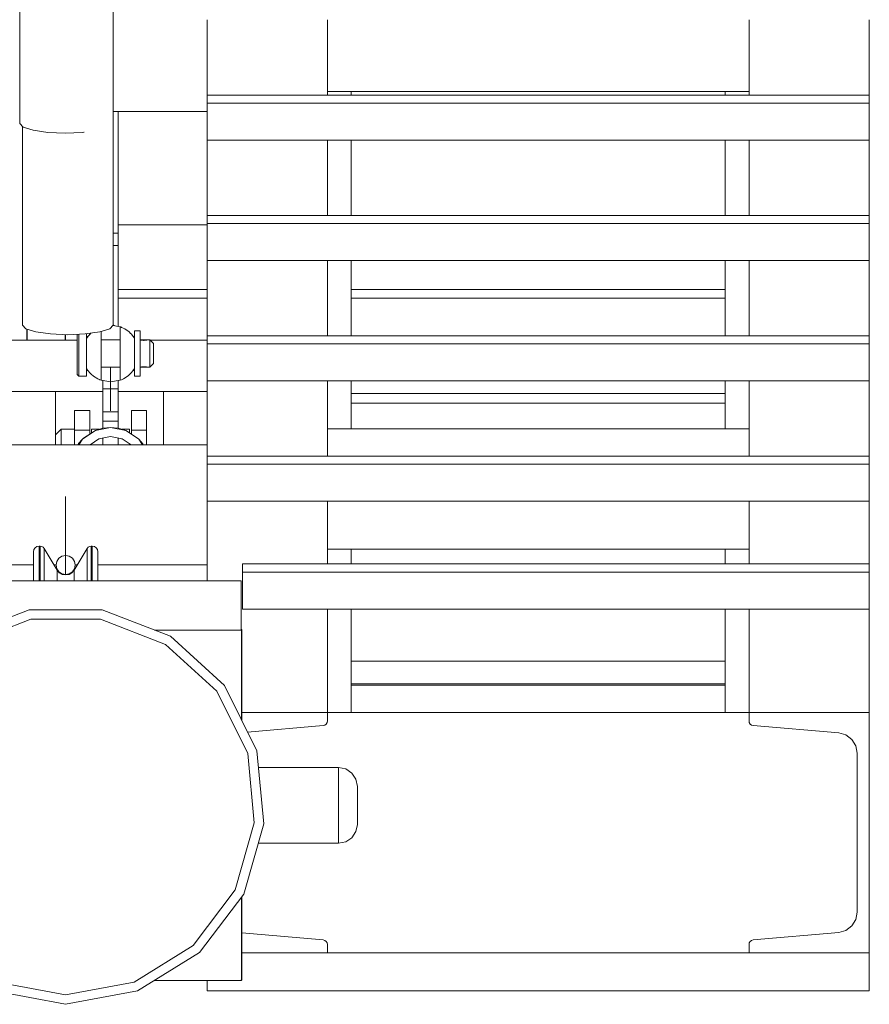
# Model space of a CAD drawing. Header units: millimetres. Extents: x 53746 to 116821, y -810352 to -765802.
# Tile 74 of 256: x 75440 to 75888, y -790353 to -789834. Entities that reach past the tile are written whole.
import ezdxf

# ---------------------------------------------------------------- set-up
doc = ezdxf.new("R2010")
doc.units = ezdxf.units.MM
doc.header["$MEASUREMENT"] = 0
doc.linetypes.add('DGN Style 2', pattern=[1526.188139, 1017.458759, -508.72938])
doc.linetypes.add('DGN Style 4', pattern=[2290.351719, 1144.460571, -572.230286, 1.430576, -572.230286])
for name, color, linetype, lineweight in [('Main Cradle', 7, 'Continuous', 0), ('Main Cradle Rails', 7, 'Continuous', 0), ('Main Cradle Tower', 7, 'Continuous', 0)]:
    doc.layers.add(name, color=color, linetype=linetype, lineweight=lineweight)

# ---------------------------------------------------------------- blocks, each defined once
blk = doc.blocks.new('*U57')
at = {"layer": 'Main Cradle', "color": 7, "linetype": 'Continuous', "lineweight": 0}
for p, q in [((-9791.14, -1865.02), (-9744.2, -1865.02)), ((-9668.09, -2108.02), (-9470.67, -2108.02))]:
    blk.add_line(p, q, dxfattribs=at)
at = {"layer": 'Main Cradle Rails', "color": 7, "linetype": 'Continuous', "lineweight": 0}
for p, q in [((-9791.14, -1899.02), (-9744.14, -1899.02)), ((-9668.09, -1899.02), (-9470.67, -1899.02)), ((-9791.14, -1903.63), (-9744.14, -1903.63)), ((-9668.09, -1903.63), (-9470.67, -1903.63)), ((-9668.09, -1954.02), (-9470.67, -1954.02)), ((-9668.09, -1959.02), (-9470.67, -1959.02))]:
    blk.add_line(p, q, dxfattribs=at)
at = {"layer": 'Main Cradle Tower', "color": 7, "linetype": 'Continuous', "lineweight": 0}
for p, q in [((-9680.64, -1756.64), (-9680.64, -1796.4)), ((-9458.11, -1756.64), (-9458.11, -1796.4)), ((-9394.61, -1796.4), (-9394.61, -1756.64)), ((-9394.61, -1796.4), (-9394.61, -1756.64)), ((-9744.2, -1796.4), (-9744.2, -1800.64)), ((-9394.61, -1796.4), (-9744.2, -1796.4)), ((-9680.64, -1794.49), (-9458.11, -1794.49)), ((-9668.09, -1794.49), (-9668.09, -1796.4)), ((-9470.67, -1796.4), (-9470.67, -1794.49)), ((-9394.61, -1796.4), (-9394.61, -1800.64)), ((-9394.61, -1800.64), (-9744.2, -1800.64)), ((-9793.71, -1805.04), (-9744.2, -1805.04)), ((-9791.13, -1805.04), (-9791.14, -1918.57)), ((-9809.16, -1816), (-9809.17, -1816)), ((-9394.61, -1820.18), (-9744.2, -1820.18)), ((-9680.64, -1820.18), (-9680.64, -1859.95)), ((-9668.09, -1820.18), (-9668.09, -1859.95)), ((-9458.11, -1820.18), (-9458.11, -1859.95)), ((-9394.61, -1859.95), (-9394.61, -1820.18)), ((-9394.61, -1859.95), (-9394.61, -1820.18)), ((-9744.2, -1859.95), (-9744.2, -1864.18)), ((-9394.61, -1859.95), (-9744.2, -1859.95)), ((-9394.61, -1859.95), (-9394.61, -1864.18)), ((-9394.61, -1864.18), (-9744.2, -1864.18)), ((-9793.71, -1875.77), (-9791.14, -1875.77)), ((-9394.61, -1883.73), (-9744.2, -1883.73)), ((-9680.64, -1883.73), (-9680.64, -1923.49)), ((-9668.09, -1883.73), (-9668.09, -1923.49)), ((-9458.11, -1883.73), (-9458.11, -1923.49)), ((-9394.61, -1923.49), (-9394.61, -1883.73)), ((-9394.61, -1923.49), (-9394.61, -1883.73)), ((-9680.64, -1897.71), (-9680.64, -1897.71)), ((-9458.11, -1897.71), (-9458.11, -1897.71)), ((-9792.66, -1918.3), (-9793.71, -1917.7)), ((-9792.68, -1918.3), (-9793.71, -1917.71)), ((-9839.3, -1925.87), (-9839.3, -1920)), ((-9839.18, -1925.87), (-9839.18, -1920.04)), ((-9894.09, -1925.87), (-9812.85, -1925.87)), ((-9807.01, -1923.72), (-9807.85, -1924.21)), ((-9807.01, -1923.73), (-9807.85, -1924.21)), ((-9782.44, -1924.21), (-9783.41, -1923.65)), ((-9782.44, -1924.21), (-9783.4, -1923.66)), ((-9774.2, -1925.87), (-9744.2, -1925.87)), ((-9744.2, -1923.49), (-9744.2, -1927.73)), ((-9394.61, -1923.49), (-9744.2, -1923.49)), ((-9394.61, -1927.73), (-9744.2, -1927.73)), ((-9394.61, -1923.49), (-9394.61, -1927.73)), ((-9807.85, -1941.55), (-9806.93, -1942.07)), ((-9783.37, -1942.08), (-9782.44, -1941.55)), ((-9799.14, -1947.19), (-9799.14, -1951.52)), ((-9791.14, -1947.19), (-9791.14, -1951.52)), ((-9394.61, -1947.27), (-9744.2, -1947.27)), ((-9680.64, -1947.27), (-9680.64, -1987.04)), ((-9668.09, -1947.27), (-9668.09, -1972.66)), ((-9470.67, -1947.27), (-9470.67, -1972.66)), ((-9458.11, -1947.27), (-9458.11, -1987.04)), ((-9394.61, -1970.45), (-9394.61, -1947.27)), ((-9394.61, -1987.04), (-9394.61, -1947.27)), ((-9824.14, -1952.88), (-9894.09, -1952.88)), ((-9824.14, -1975.88), (-9824.14, -1952.88)), ((-9824.14, -1952.88), (-9799.14, -1952.88)), ((-9791.14, -1951.52), (-9799.14, -1951.52)), ((-9791.14, -1951.52), (-9791.14, -1957.9)), ((-9791.14, -1952.88), (-9767.14, -1952.88)), ((-9767.14, -1952.88), (-9767.14, -1980.99)), ((-9744.14, -1952.88), (-9767.14, -1952.88)), ((-9814.14, -1962.88), (-9814.14, -1973.41)), ((-9814.14, -1962.88), (-9806.14, -1962.88)), ((-9806.14, -1973.41), (-9806.14, -1962.88)), ((-9799.14, -1962.16), (-9799.14, -1963.65)), ((-9799.14, -1963.65), (-9799.14, -1964.03)), ((-9791.14, -1963.65), (-9799.14, -1963.65)), ((-9791.14, -1963.65), (-9791.14, -1964.03)), ((-9784.14, -1973.41), (-9784.14, -1962.88)), ((-9776.14, -1962.88), (-9784.14, -1962.88)), ((-9776.14, -1962.88), (-9776.14, -1973.41)), ((-9799.14, -1968.65), (-9799.14, -1972.26)), ((-9791.14, -1968.65), (-9799.14, -1968.65)), ((-9791.14, -1968.65), (-9791.14, -1972.26)), ((-9680.64, -1969.47), (-9680.64, -1969.47)), ((-9458.11, -1969.47), (-9458.11, -1969.47)), ((-9806.14, -1973.41), (-9814.14, -1973.41)), ((-9814.14, -1974.09), (-9814.14, -1973.41)), ((-9814.14, -1974.09), (-9814.14, -1974.4)), ((-9814.14, -1975.6), (-9814.14, -1974.4)), ((-9806.14, -1973.41), (-9806.14, -1975.37)), ((-9795.14, -1971.88), (-9787.11, -1973.48)), ((-9795.14, -1971.88), (-9791.14, -1972.26)), ((-9787.11, -1973.48), (-9791.14, -1972.26)), ((-9780.88, -1977.47), (-9787.11, -1973.48)), ((-9776.14, -1973.41), (-9784.14, -1973.41)), ((-9784.14, -1973.41), (-9784.14, -1975.37)), ((-9680.64, -1972.66), (-9458.11, -1972.66)), ((-9394.61, -1987.04), (-9394.61, -1970.45)), ((-9814.14, -1978.74), (-9814.14, -1977.8)), ((-9814.14, -1978.74), (-9814.14, -1980.45)), ((-9801.34, -1977.91), (-9801.35, -1977.91)), ((-9801.34, -1977.91), (-9801.34, -1977.91)), ((-9799.14, -1977.47), (-9799.14, -1980.99)), ((-9788.94, -1977.91), (-9795.14, -1976.68)), ((-9791.14, -1977.47), (-9791.14, -1980.99)), ((-9788.95, -1977.91), (-9788.94, -1977.91)), ((-9788.94, -1977.91), (-9788.94, -1977.91)), ((-9894.09, -1980.99), (-9744.14, -1980.99)), ((-9824.14, -1980.99), (-9824.14, -1980.86)), ((-9814.14, -1980.99), (-9814.14, -1980.45)), ((-9805.14, -1980.99), (-9805.14, -1980.45)), ((-9785.14, -1980.45), (-9785.14, -1980.99)), ((-9744.2, -1987.04), (-9744.2, -1991.27)), ((-9394.61, -1987.04), (-9744.2, -1987.04)), ((-9394.61, -1987.04), (-9394.61, -1991.27)), ((-9394.61, -1991.27), (-9744.2, -1991.27)), ((-9394.61, -2010.82), (-9744.2, -2010.82)), ((-9680.64, -2010.82), (-9680.64, -2043.98)), ((-9458.11, -2010.82), (-9458.11, -2043.98)), ((-9394.61, -2043.98), (-9394.61, -2010.82)), ((-9394.61, -2043.98), (-9394.61, -2010.82)), ((-9832.88, -2040.04), (-9832.88, -2034.52)), ((-9832.31, -2040.04), (-9832.31, -2034.52)), ((-9830.16, -2041.17), (-9830.16, -2035.74)), ((-9807.56, -2041.17), (-9807.56, -2035.74)), ((-9805.41, -2040.04), (-9805.41, -2034.52)), ((-9804.83, -2040.04), (-9804.83, -2034.52)), ((-9680.64, -2036.16), (-9458.11, -2036.16)), ((-9668.09, -2036.16), (-9668.09, -2043.98)), ((-9470.67, -2043.98), (-9470.67, -2036.16)), ((-9832.88, -2052.94), (-9832.88, -2040.04)), ((-9832.31, -2052.94), (-9832.31, -2040.04)), ((-9830.16, -2052.94), (-9830.16, -2041.17)), ((-9807.56, -2052.94), (-9807.56, -2041.17)), ((-9805.41, -2052.94), (-9805.41, -2040.04)), ((-9804.83, -2052.94), (-9804.83, -2040.04)), ((-9894.09, -2044.49), (-9835.88, -2044.49)), ((-9824.98, -2044.49), (-9823.86, -2044.49)), ((-9823.37, -2047.19), (-9823.37, -2051.75)), ((-9814.34, -2051.75), (-9814.34, -2047.19)), ((-9813.86, -2044.49), (-9812.74, -2044.49)), ((-9801.83, -2044.49), (-9744.14, -2044.49)), ((-9725.56, -2043.98), (-9725.56, -2048.22)), ((-9394.61, -2043.98), (-9725.56, -2043.98)), ((-9394.61, -2043.98), (-9394.61, -2048.22)), ((-9911.68, -2052.94), (-9726.27, -2052.94)), ((-9814.34, -2052.94), (-9814.34, -2051.75)), ((-9726.27, -2052.94), (-9726.27, -2078.85)), ((-9394.61, -2048.22), (-9725.56, -2048.22)), ((-9394.61, -2067.77), (-9725.56, -2067.77)), ((-9680.64, -2067.77), (-9680.64, -2122.33)), ((-9668.09, -2067.77), (-9668.09, -2122.33)), ((-9470.67, -2122.33), (-9470.67, -2067.77)), ((-9458.11, -2067.77), (-9458.11, -2122.33)), ((-9394.61, -2122.33), (-9394.61, -2067.77)), ((-9394.61, -2122.33), (-9394.61, -2067.77)), ((-9726.32, -2078.92), (-9771.92, -2078.92)), ((-9726.32, -2078.92), (-9726.32, -2078.92)), ((-9725.98, -2078.51), (-9725.92, -2078.51)), ((-9470.67, -2095.22), (-9668.09, -2095.22)), ((-9470.67, -2107.22), (-9668.09, -2107.22)), ((-9725.92, -2122.33), (-9680.64, -2122.33)), ((-9680.64, -2122.33), (-9680.64, -2126.84)), ((-9458.11, -2122.33), (-9680.64, -2122.33)), ((-9394.61, -2122.33), (-9458.11, -2122.33)), ((-9458.11, -2122.33), (-9458.11, -2126.84)), ((-9394.61, -2122.33), (-9394.61, -2249.33)), ((-9682.84, -2129.23), (-9722.82, -2132.73)), ((-9681.98, -2128.99), (-9682.84, -2129.23)), ((-9681.98, -2128.99), (-9681.99, -2128.99)), ((-9681.98, -2128.99), (-9681.98, -2128.99)), ((-9681.28, -2128.46), (-9681.28, -2128.46)), ((-9681.27, -2128.46), (-9681.27, -2128.46)), ((-9680.81, -2127.71), (-9680.81, -2127.71)), ((-9680.81, -2127.71), (-9680.81, -2127.71)), ((-9457.95, -2127.71), (-9457.95, -2127.71)), ((-9457.95, -2127.71), (-9457.95, -2127.71)), ((-9457.48, -2128.46), (-9457.48, -2128.46)), ((-9457.48, -2128.46), (-9457.48, -2128.46)), ((-9456.77, -2128.99), (-9455.92, -2129.23)), ((-9456.77, -2128.99), (-9456.77, -2128.99)), ((-9456.77, -2128.99), (-9456.77, -2128.99)), ((-9455.92, -2129.23), (-9410.78, -2133.18)), ((-9401.74, -2139.96), (-9401.01, -2143.84)), ((-9401.01, -2143.84), (-9401.01, -2227.83)), ((-9674.86, -2151.42), (-9674.86, -2152.94)), ((-9403.8, -2235.02), (-9403.82, -2235.05)), ((-9725.92, -2238.67), (-9682.84, -2242.43)), ((-9410.78, -2238.49), (-9455.92, -2242.43)), ((-9406.98, -2237.42), (-9410.78, -2238.49)), ((-9410.78, -2238.48), (-9410.75, -2238.48)), ((-9406.98, -2237.42), (-9406.96, -2237.41)), ((-9681.99, -2242.67), (-9681.98, -2242.67)), ((-9681.98, -2242.67), (-9681.98, -2242.67)), ((-9681.28, -2243.2), (-9681.27, -2243.2)), ((-9681.27, -2243.2), (-9681.27, -2243.21)), ((-9680.81, -2243.96), (-9680.81, -2243.95)), ((-9680.81, -2243.96), (-9680.64, -2244.83)), ((-9680.81, -2243.96), (-9680.81, -2243.96)), ((-9680.64, -2249.33), (-9680.64, -2244.83)), ((-9457.95, -2243.96), (-9458.11, -2244.83)), ((-9458.11, -2249.33), (-9458.11, -2244.83)), ((-9457.95, -2243.95), (-9457.95, -2243.96)), ((-9457.95, -2243.96), (-9457.95, -2243.96)), ((-9457.48, -2243.2), (-9457.48, -2243.21)), ((-9457.48, -2243.2), (-9457.48, -2243.2)), ((-9456.77, -2242.67), (-9456.78, -2242.67)), ((-9456.77, -2242.67), (-9456.77, -2242.67)), ((-9725.92, -2249.33), (-9680.64, -2249.33)), ((-9458.11, -2249.33), (-9680.64, -2249.33)), ((-9394.61, -2249.33), (-9458.11, -2249.33)), ((-9726.32, -2263.92), (-9726.27, -2263.92)), ((-9725.98, -2263.51), (-9725.92, -2263.51)), ((-9394.61, -2269.33), (-9744.2, -2269.33))]:
    blk.add_line(p, q, dxfattribs=at)
at = {"layer": 'Main Cradle Tower', "color": 7, "linetype": 'DGN Style 4', "lineweight": 0}
for p, q in [((-9819.1, -1925.87), (-9819.1, -1922.88)), ((-9819.08, -1925.87), (-9819.08, -1922.88)), ((-9818.86, -1922.89), (-9818.86, -1925.87)), ((-9805.75, -1922.28), (-9805.75, -1922.27)), ((-9805.7, -1922.32), (-9805.52, -1922.13)), ((-9793.91, -1918.09), (-9790.14, -1918.74)), ((-9789.98, -1918.8), (-9789.42, -1919.06)), ((-9785.41, -1921.46), (-9784.55, -1922.28)), ((-9782.44, -1920.88), (-9779.44, -1920.88)), ((-9807.85, -1924.9), (-9807.85, -1925.14)), ((-9807.84, -1924.9), (-9807.85, -1924.9)), ((-9807.85, -1924.9), (-9807.84, -1924.9)), ((-9790.14, -1925.63), (-9800.14, -1925.63)), ((-9782.52, -1924.77), (-9782.44, -1924.9)), ((-9782.44, -1924.9), (-9782.45, -1924.89)), ((-9782.44, -1925.14), (-9782.44, -1924.9)), ((-9782.44, -1924.9), (-9782.44, -1924.9)), ((-9775.67, -1925.63), (-9775.67, -1925.63)), ((-9775.67, -1925.63), (-9775.67, -1925.63)), ((-9774.44, -1927.75), (-9774.44, -1930.1)), ((-9812.85, -1940.66), (-9812.85, -1937.09)), ((-9807.85, -1940.86), (-9807.84, -1940.87)), ((-9807.37, -1941.57), (-9807.85, -1940.86)), ((-9805.46, -1943.76), (-9805.73, -1943.46)), ((-9800.14, -1940.13), (-9790.14, -1940.13)), ((-9800.14, -1940.62), (-9800.14, -1947.02)), ((-9795.14, -1940.13), (-9795.14, -1963.12)), ((-9790.14, -1947.02), (-9790.14, -1940.62)), ((-9784.57, -1943.45), (-9785.85, -1944.65)), ((-9784.03, -1942.96), (-9784.57, -1943.45)), ((-9784.57, -1943.45), (-9784.57, -1943.45)), ((-9784.54, -1943.48), (-9784.54, -1943.49)), ((-9782.45, -1940.87), (-9782.44, -1940.86)), ((-9782.44, -1940.86), (-9782.45, -1940.87)), ((-9779.44, -1940.13), (-9775.82, -1940.13)), ((-9775.96, -1940.05), (-9775.82, -1940.09)), ((-9775.82, -1940.13), (-9775.67, -1940.13)), ((-9795.14, -1947.88), (-9800.14, -1947.02)), ((-9788.34, -1946.25), (-9789.42, -1946.71)), ((-9782.44, -1944.88), (-9779.44, -1944.88)), ((-9818.86, -2008.28), (-9818.86, -2049.77))]:
    blk.add_line(p, q, dxfattribs=at)
at = {"layer": 'Main Cradle Tower', "color": 7, "linetype": 'Continuous', "lineweight": 0, "flags": 128}
for points in [[(-9841.29, -1813.37), (-9843.12, -1811.43), (-9843.12, -1724.23)], [(-9744.14, -1796.4), (-9744.14, -1781.33), (-9744.14, -1760.68), (-9744.14, -1756.64)], [(-9744.2, -1800.64), (-9744.2, -1820.18), (-9744.2, -1820.18)], [(-9394.61, -1800.64), (-9394.61, -1820.18), (-9394.61, -1820.18)], [(-9809.16, -1816), (-9809.93, -1816.11), (-9819.12, -1816.49), (-9828.3, -1816.11), (-9836.09, -1815.01), (-9841.29, -1813.37)], [(-9744.14, -1859.95), (-9744.14, -1846.3), (-9744.14, -1824.14), (-9744.14, -1820.18)], [(-9470.67, -1820.18), (-9470.67, -1857.48), (-9470.67, -1859.95)], [(-9744.2, -1864.18), (-9744.2, -1883.73), (-9744.2, -1883.73)], [(-9394.61, -1864.18), (-9394.61, -1883.73), (-9394.61, -1883.73)], [(-9793.71, -1869.29), (-9791.14, -1869.29), (-9791.14, -1869.29)], [(-9791.14, -1918.57), (-9791.14, -1875.77), (-9791.14, -1869.29)], [(-9744.14, -1923.49), (-9744.14, -1909.75), (-9744.14, -1889.11), (-9744.14, -1883.73)], [(-9470.67, -1883.73), (-9470.67, -1907.45), (-9470.67, -1923.49)], [(-9744.2, -1927.73), (-9744.2, -1947.27), (-9744.2, -1947.27)], [(-9394.61, -1927.73), (-9394.61, -1947.27), (-9394.61, -1947.27)], [(-9792.48, -1947.42), (-9792.48, -1947.42), (-9792.47, -1947.42)], [(-9744.14, -1987.04), (-9744.14, -1974.73), (-9744.14, -1947.27)], [(-9799.14, -1962.16), (-9799.14, -1957.9), (-9799.14, -1951.52)], [(-9791.14, -1963.65), (-9791.14, -1962.16), (-9791.14, -1957.9)], [(-9799.14, -1968.65), (-9799.14, -1966.73), (-9799.14, -1965.11), (-9799.14, -1964.03)], [(-9791.14, -1968.65), (-9791.14, -1966.73), (-9791.14, -1965.11), (-9791.14, -1964.03)], [(-9824.14, -1980.86), (-9824.14, -1977.17), (-9824.14, -1975.88), (-9821.14, -1972.88), (-9814.14, -1972.88)], [(-9821.14, -1972.88), (-9821.14, -1974.4), (-9821.14, -1978.74), (-9821.14, -1980.99)], [(-9795.14, -1971.88), (-9803.18, -1973.48), (-9809.99, -1978.03), (-9811.97, -1980.99)], [(-9803.18, -1973.48), (-9809.41, -1977.47), (-9809.99, -1978.03)], [(-9805.14, -1974.73), (-9805.14, -1974.4), (-9805.14, -1972.88), (-9801.19, -1972.88)], [(-9795.14, -1971.88), (-9799.14, -1972.26), (-9803.18, -1973.48)], [(-9789.1, -1972.88), (-9785.14, -1972.88), (-9785.14, -1974.4), (-9785.14, -1974.73)], [(-9778.32, -1980.99), (-9780.3, -1978.03), (-9787.11, -1973.48)], [(-9776.14, -1980.99), (-9776.14, -1976.54), (-9776.14, -1973.41)], [(-9814.14, -1977.8), (-9814.14, -1976.54), (-9814.14, -1975.6)], [(-9809.99, -1978.03), (-9812, -1980.35), (-9812.38, -1980.99)], [(-9805.95, -1980.99), (-9801.34, -1977.91), (-9801.34, -1977.91)], [(-9801.57, -1978.06), (-9801.32, -1977.96), (-9800.99, -1977.84)], [(-9801.34, -1977.91), (-9801.34, -1977.91), (-9795.14, -1976.68)], [(-9788.59, -1978.15), (-9788.97, -1977.98), (-9789.42, -1977.82)], [(-9788.94, -1977.91), (-9788.94, -1977.91), (-9784.34, -1980.99)], [(-9780.3, -1978.03), (-9780.88, -1977.47), (-9780.88, -1977.47)], [(-9777.88, -1980.99), (-9778.09, -1980.62), (-9780.29, -1978.03)], [(-9744.2, -1991.27), (-9744.2, -2010.82), (-9744.2, -2010.82)], [(-9394.61, -1991.27), (-9394.61, -2010.82), (-9394.61, -2010.82)], [(-9744.14, -2052.94), (-9744.14, -2017.54), (-9744.14, -2010.82)], [(-9822.2, -2048.56), (-9823.37, -2047.19), (-9830.16, -2035.74), (-9830.72, -2035.09), (-9831.46, -2034.67), (-9832.31, -2034.52), (-9832.88, -2034.52), (-9834.03, -2034.75), (-9835, -2035.4), (-9835.65, -2036.37), (-9835.88, -2037.52), (-9835.88, -2042.81), (-9835.88, -2052.94)], [(-9801.83, -2052.94), (-9801.83, -2042.81), (-9801.83, -2037.52), (-9802.06, -2036.37), (-9802.71, -2035.4), (-9803.68, -2034.75), (-9804.83, -2034.52), (-9805.41, -2034.52), (-9806.25, -2034.67), (-9807, -2035.09), (-9807.56, -2035.74), (-9814.34, -2047.19), (-9815.51, -2048.56), (-9817.08, -2049.46), (-9818.86, -2049.77), (-9820.63, -2049.46), (-9822.2, -2048.56)], [(-9823.37, -2051.75), (-9823.37, -2051.75), (-9823.37, -2052.94)], [(-9725.56, -2048.22), (-9725.56, -2067.77), (-9725.56, -2067.77)], [(-9394.61, -2048.22), (-9394.61, -2067.77), (-9394.61, -2067.77)], [(-9856.79, -2269.33), (-9818.86, -2276.42), (-9780.93, -2269.33), (-9748.12, -2249.02), (-9724.87, -2218.22), (-9714.31, -2181.11), (-9717.87, -2142.69), (-9735.07, -2108.14), (-9763.58, -2082.15), (-9799.56, -2068.21), (-9838.15, -2068.21), (-9874.13, -2082.15), (-9902.65, -2108.14), (-9919.85, -2142.69), (-9923.41, -2181.11), (-9912.85, -2218.22), (-9889.6, -2249.02)], [(-9898.66, -2111.16), (-9915.04, -2144.05), (-9918.43, -2180.65), (-9908.37, -2215.99), (-9886.23, -2245.32), (-9854.98, -2264.67), (-9818.86, -2271.42), (-9782.73, -2264.67), (-9751.49, -2245.32), (-9729.34, -2215.99), (-9719.28, -2180.65), (-9722.67, -2144.05), (-9739.06, -2111.16), (-9766.21, -2086.4), (-9800.48, -2073.12), (-9837.23, -2073.12), (-9871.5, -2086.4)], [(-9725.98, -2126.39), (-9725.98, -2078.51), (-9726.32, -2078.92)], [(-9725.92, -2126.51), (-9725.92, -2078.51), (-9725.92, -2078.51)], [(-9680.64, -2126.84), (-9680.81, -2127.71), (-9681.27, -2128.46), (-9681.98, -2128.99)], [(-9456.77, -2128.99), (-9457.48, -2128.46), (-9457.95, -2127.71), (-9458.11, -2126.84)], [(-9401.74, -2139.96), (-9403.82, -2136.61), (-9406.98, -2134.24), (-9410.78, -2133.18)], [(-9717.06, -2151.42), (-9674.86, -2151.42), (-9671.03, -2152.18), (-9667.79, -2154.35), (-9665.62, -2157.59), (-9664.86, -2161.42), (-9664.86, -2162.18), (-9664.86, -2164.35), (-9664.86, -2167.59), (-9664.86, -2171.42), (-9664.86, -2175.25), (-9664.86, -2178.49), (-9664.86, -2180.66), (-9664.86, -2181.42), (-9665.62, -2185.25), (-9667.79, -2188.49), (-9671.03, -2190.66), (-9674.86, -2191.42), (-9717.24, -2191.41)], [(-9674.86, -2191.42), (-9674.86, -2189.9), (-9674.86, -2185.56), (-9674.86, -2179.07), (-9674.86, -2171.42), (-9674.86, -2163.77), (-9674.86, -2157.28), (-9674.86, -2152.94)], [(-9772.19, -2263.92), (-9726.32, -2263.92), (-9725.98, -2263.51), (-9725.98, -2219.7)], [(-9726.27, -2263.92), (-9726.27, -2263.92), (-9725.92, -2263.51), (-9725.92, -2219.62)], [(-9406.98, -2237.42), (-9403.82, -2235.05), (-9401.74, -2231.7), (-9401.01, -2227.83)], [(-9682.84, -2242.43), (-9681.98, -2242.67), (-9681.27, -2243.2), (-9680.81, -2243.96)], [(-9457.95, -2243.96), (-9457.48, -2243.2), (-9456.77, -2242.67), (-9455.92, -2242.43)], [(-9394.61, -2249.33), (-9394.61, -2269.33), (-9394.61, -2269.33)], [(-9744.2, -2263.92), (-9744.2, -2269.33), (-9744.2, -2269.33)]]:
    blk.add_lwpolyline(points, dxfattribs=at)
at = {"layer": 'Main Cradle Tower', "color": 7, "linetype": 'DGN Style 2', "lineweight": 0, "flags": 128}
for points in [[(-9793.71, -1724.23), (-9793.71, -1917.88), (-9795.54, -1919.81), (-9800.74, -1921.46), (-9808.53, -1922.55), (-9817.71, -1922.94), (-9826.9, -1922.55), (-9834.68, -1921.46), (-9839.88, -1919.81)], [(-9839.88, -1919.81), (-9841.71, -1917.88), (-9841.71, -1812.92)]]:
    blk.add_lwpolyline(points, dxfattribs=at)
at = {"layer": 'Main Cradle Tower', "color": 7, "linetype": 'DGN Style 4', "lineweight": 0, "flags": 128}
for points in [[(-9812.85, -1937.09), (-9812.85, -1932.88), (-9812.85, -1928.67), (-9812.85, -1925.1), (-9812.85, -1922.74)], [(-9811.85, -1944.88), (-9811.85, -1943.97), (-9811.85, -1941.36), (-9811.85, -1937.47), (-9811.85, -1932.88), (-9811.85, -1928.29), (-9811.85, -1924.39), (-9811.85, -1922.69)], [(-9807.85, -1924.9), (-9806.84, -1923.48), (-9805.7, -1922.32), (-9805.71, -1922.32)], [(-9807.85, -1922.46), (-9807.85, -1924.39), (-9807.85, -1924.9)], [(-9806.17, -1922.8), (-9805.75, -1922.27), (-9805.61, -1922.14)], [(-9800.14, -1921.27), (-9800.14, -1925.14), (-9800.14, -1932.88), (-9800.14, -1940.62)], [(-9790.14, -1940.62), (-9790.14, -1932.88), (-9790.14, -1925.14), (-9790.14, -1918.74), (-9789.98, -1918.8), (-9789.98, -1918.8)], [(-9789.98, -1918.8), (-9789.4, -1919.02), (-9789.19, -1919.16)], [(-9785.41, -1921.46), (-9785.41, -1921.46), (-9787.7, -1919.86), (-9789.42, -1919.06), (-9789.42, -1919.06)], [(-9784.54, -1922.27), (-9784.54, -1922.27), (-9785.41, -1921.47)], [(-9784.55, -1922.28), (-9784.55, -1922.28), (-9784.29, -1922.52), (-9782.52, -1924.77), (-9782.52, -1924.77)], [(-9784.54, -1922.27), (-9784.54, -1922.27), (-9784.47, -1922.35)], [(-9782.44, -1920.88), (-9782.44, -1921.79), (-9782.44, -1924.39), (-9782.44, -1924.9)], [(-9779.44, -1920.88), (-9779.44, -1921.79), (-9779.44, -1924.39), (-9779.44, -1928.29), (-9779.44, -1932.88)], [(-9807.85, -1925.14), (-9807.85, -1932.88), (-9807.85, -1940.62), (-9807.85, -1940.86)], [(-9782.44, -1925.14), (-9782.44, -1932.88), (-9782.44, -1940.62), (-9782.44, -1940.86), (-9784.03, -1942.96)], [(-9782.45, -1924.89), (-9782.45, -1924.89), (-9782.52, -1924.77)], [(-9775.67, -1925.63), (-9775.67, -1925.63), (-9779.44, -1925.63)], [(-9779.44, -1925.69), (-9779.38, -1925.7), (-9779.16, -1925.75), (-9779.08, -1925.77), (-9778.95, -1925.79), (-9778.65, -1925.84), (-9778.43, -1925.87), (-9778.39, -1925.87), (-9778.04, -1925.9), (-9777.73, -1925.91), (-9777.67, -1925.91), (-9777.38, -1925.9), (-9777.07, -1925.88), (-9776.9, -1925.87), (-9776.74, -1925.85), (-9776.48, -1925.81), (-9776.26, -1925.77), (-9776.2, -1925.76), (-9776.02, -1925.72), (-9775.84, -1925.68), (-9775.82, -1925.67), (-9775.74, -1925.65), (-9775.68, -1925.63), (-9775.67, -1925.63), (-9775.67, -1925.63)], [(-9775.67, -1925.63), (-9775.67, -1925.63), (-9774.44, -1925.63), (-9772.44, -1927.63), (-9772.44, -1928.03), (-9772.44, -1929.17), (-9772.44, -1930.87), (-9772.44, -1932.88), (-9772.44, -1934.89), (-9772.44, -1936.59), (-9772.44, -1937.73), (-9772.44, -1938.13), (-9774.44, -1940.13), (-9775.67, -1940.13), (-9775.71, -1940.12), (-9775.81, -1940.09), (-9775.82, -1940.09), (-9775.96, -1940.05), (-9776.17, -1940.01), (-9776.26, -1939.99), (-9776.38, -1939.96), (-9776.68, -1939.92), (-9776.9, -1939.89), (-9776.95, -1939.88), (-9777.29, -1939.86), (-9777.6, -1939.85), (-9777.67, -1939.85), (-9777.95, -1939.85), (-9778.27, -1939.87), (-9778.43, -1939.89), (-9778.6, -1939.91), (-9778.86, -1939.95), (-9779.08, -1939.99), (-9779.13, -1940), (-9779.31, -1940.04), (-9779.44, -1940.07)], [(-9779.44, -1925.69), (-9779.38, -1925.7), (-9779.16, -1925.75), (-9779.08, -1925.77), (-9778.95, -1925.79), (-9778.65, -1925.84), (-9778.43, -1925.87), (-9778.39, -1925.87), (-9778.04, -1925.9), (-9777.73, -1925.91), (-9777.67, -1925.91), (-9777.38, -1925.9), (-9777.07, -1925.88), (-9776.9, -1925.87), (-9776.74, -1925.85), (-9776.48, -1925.81), (-9776.26, -1925.77), (-9776.2, -1925.76), (-9776.02, -1925.72), (-9775.84, -1925.68), (-9775.82, -1925.67), (-9775.74, -1925.65), (-9775.68, -1925.63), (-9775.67, -1925.63)], [(-9775.67, -1925.63), (-9775.67, -1925.63), (-9775.67, -1925.63), (-9775.67, -1925.63)], [(-9774.44, -1925.63), (-9774.44, -1926.18), (-9774.44, -1927.75)], [(-9779.44, -1932.88), (-9779.44, -1937.47), (-9779.44, -1941.36), (-9779.44, -1943.97), (-9779.44, -1944.88), (-9779.44, -1944.88)], [(-9774.44, -1930.1), (-9774.44, -1932.88), (-9774.44, -1935.65), (-9774.44, -1938.01), (-9774.44, -1939.58), (-9774.44, -1940.13)], [(-9807.85, -1940.86), (-9807.85, -1941.36), (-9807.85, -1943.97), (-9807.85, -1944.88), (-9811.85, -1944.88), (-9812.85, -1943.88), (-9812.85, -1943.04), (-9812.85, -1940.66)], [(-9807.84, -1940.87), (-9807.84, -1940.87), (-9807.37, -1941.57), (-9805.73, -1943.46), (-9805.73, -1943.46)], [(-9806.25, -1942.85), (-9805.75, -1943.49), (-9805.47, -1943.76)], [(-9805.46, -1943.76), (-9805.46, -1943.76), (-9804.22, -1944.82), (-9801.9, -1946.27), (-9800.87, -1946.71), (-9800.87, -1946.71)], [(-9784.35, -1943.25), (-9784.54, -1943.49), (-9785.85, -1944.65)], [(-9782.44, -1940.86), (-9782.44, -1941.36), (-9782.44, -1943.97), (-9782.44, -1944.88), (-9782.44, -1944.88)], [(-9779.44, -1940.07), (-9779.31, -1940.04), (-9779.13, -1940), (-9779.08, -1939.99), (-9778.86, -1939.95), (-9778.6, -1939.91), (-9778.43, -1939.89), (-9778.27, -1939.87), (-9777.95, -1939.85), (-9777.67, -1939.85), (-9777.6, -1939.85), (-9777.29, -1939.86), (-9776.95, -1939.88), (-9776.9, -1939.89), (-9776.68, -1939.92), (-9776.38, -1939.96), (-9776.26, -1939.99), (-9776.17, -1940.01), (-9775.96, -1940.05)], [(-9775.82, -1940.09), (-9775.81, -1940.09), (-9775.71, -1940.12)], [(-9775.67, -1940.13), (-9775.67, -1940.13), (-9775.71, -1940.12), (-9775.71, -1940.12)], [(-9800.14, -1947.02), (-9800.14, -1947.02), (-9800.88, -1946.74), (-9801.02, -1946.65)], [(-9800.87, -1946.71), (-9800.87, -1946.71), (-9800.14, -1947.02)], [(-9785.85, -1944.65), (-9785.85, -1944.65), (-9788.34, -1946.25), (-9789.4, -1946.74), (-9790.14, -1947.02), (-9795.14, -1947.88)], [(-9789.42, -1946.71), (-9789.42, -1946.71), (-9790.14, -1947.02)]]:
    blk.add_lwpolyline(points, dxfattribs=at)
at = {"layer": 'Main Cradle Tower', "color": 7, "linetype": 'Continuous', "lineweight": 0}
blk.add_arc((-9818.86, -2044.52), 5, 0, 360, dxfattribs=at)

msp = doc.modelspace()

# ---------------------------------------------------------------- block references
at = {"layer": 'Main Cradle Rails', "color": 7, "linetype": 'Continuous', "lineweight": 0}
msp.add_blockref('*U57', (85283.05, -788076.95), dxfattribs=at)

doc.saveas('drawing.dxf')
